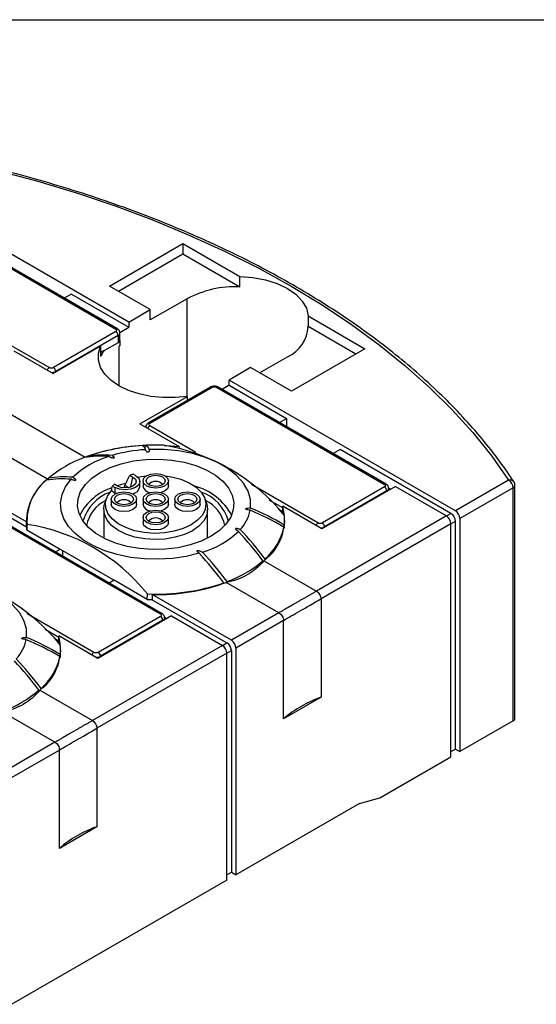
# Model space of a CAD drawing. Header units: millimetres. Extents: x 13 to 546, y 13 to 419.
# Tile 17 of 23: x 187 to 228, y 341 to 419. Entities that reach past the tile are written whole.
import ezdxf

# ---------------------------------------------------------------- set-up
doc = ezdxf.new("R2010")
doc.units = ezdxf.units.MM
doc.header["$LTSCALE"] = 2
doc.linetypes.add('SLD-Solid', pattern=[0])
doc.layers.add('TEXT', color=140, linetype='SLD-Solid', lineweight=25)

msp = doc.modelspace()

# ---------------------------------------------------------------- linework, layer by layer
for p, q in [((195.439, 395.263), (177.585, 405.571)), ((181.156, 402.366), (194.414, 394.712)), ((194.539, 394.725), (181.281, 402.379)), ((193.919, 398.1), (199.717, 401.448)), ((199.717, 401.448), (204.197, 398.862)), ((199.717, 401.448), (199.717, 400.631)), ((194.626, 397.692), (199.717, 400.631)), ((199.717, 400.631), (204.197, 398.045)), ((204.197, 398.045), (204.197, 398.862)), ((190.914, 397.468), (190.351, 397.143)), ((190.914, 397.468), (195.439, 394.855)), ((197.136, 396.243), (193.919, 398.1)), ((200.035, 397.1), (197.136, 395.427)), ((200.035, 389.4), (200.035, 397.1)), ((195.439, 395.263), (197.136, 396.243)), ((197.136, 395.427), (197.136, 396.243)), ((195.439, 395.263), (195.439, 394.855)), ((209.592, 395.747), (214.072, 393.161)), ((209.592, 395.747), (209.592, 394.931)), ((189.146, 391.671), (183.897, 394.701)), ((194.414, 394.508), (189.5, 391.671)), ((194.732, 394.447), (195.439, 394.855)), ((194.737, 393.835), (194.737, 394.406)), ((209.592, 394.931), (213.364, 392.753)), ((194.591, 394.202), (189.676, 391.365)), ((194.591, 393.631), (193.475, 392.986)), ((194.591, 394.202), (194.591, 393.631)), ((194.732, 393.803), (194.732, 393.385)), ((186.379, 392.983), (189.464, 391.202)), ((193.212, 393.365), (189.464, 391.202)), ((193.212, 393.365), (193.212, 392.549)), ((193.475, 392.986), (193.212, 392.835)), ((194.732, 393.385), (194.661, 393.345)), ((194.661, 393.345), (194.661, 390.243)), ((214.072, 393.161), (208.273, 389.814)), ((205.763, 391.263), (207.955, 392.528)), ((189.676, 391.324), (189.676, 391.365)), ((205.056, 391.671), (203.359, 390.692)), ((208.273, 389.814), (205.056, 391.671)), ((221.213, 380.384), (203.359, 390.692)), ((203.359, 390.283), (203.359, 390.692)), ((201.89, 390.132), (196.976, 387.295)), ((197.101, 387.283), (202.015, 390.12)), ((202.369, 390.12), (215.627, 382.466)), ((215.752, 382.479), (202.494, 390.132)), ((203.359, 390.283), (202.796, 389.958)), ((203.359, 390.283), (207.884, 387.671)), ((196.323, 387.242), (200.071, 389.406)), ((200.071, 389.082), (200.071, 389.406)), ((184.89, 388.699), (191.988, 384.602)), ((207.321, 387.346), (207.884, 387.671)), ((207.884, 387.671), (207.884, 387.021)), ((189.018, 382.887), (181.92, 386.984)), ((196.323, 387.242), (199.409, 385.461)), ((200.718, 384.991), (197.101, 387.079)), ((187.364, 379.515), (176.079, 386.03)), ((187.364, 379.107), (176.079, 385.622)), ((196.767, 385.147), (196.778, 385.123)), ((199.409, 385.461), (199.409, 385.371)), ((212.127, 385.222), (211.564, 384.896)), ((220.86, 380.18), (212.127, 385.222)), ((195.535, 383.181), (195.77, 383.045)), ((195.61, 382.264), (195.77, 383.045)), ((195.97, 383.16), (195.789, 383.265)), ((196.306, 382.283), (196.306, 382.691)), ((196.561, 382.746), (196.561, 382.338)), ((198.561, 382.338), (198.561, 382.746)), ((225.413, 382.809), (221.213, 380.384)), ((194.064, 381.975), (194.343, 381.813)), ((194.163, 382.326), (194.343, 382.222)), ((194.543, 382.337), (194.308, 382.472)), ((194.343, 382.222), (194.343, 381.813)), ((194.903, 382.212), (195.117, 382.273)), ((195.117, 382.191), (195.117, 382.387)), ((195.418, 382.213), (195.117, 382.387)), ((198.268, 381.93), (198.004, 381.821)), ((210.359, 379.425), (205.11, 382.455)), ((216.476, 382.303), (210.677, 378.956)), ((215.627, 382.262), (210.713, 379.425)), ((215.804, 381.956), (210.89, 379.119)), ((215.804, 381.915), (215.804, 381.956)), ((215.943, 382.202), (216.122, 382.099)), ((215.95, 382), (215.95, 382.16)), ((216.476, 382.303), (220.506, 379.976)), ((225.767, 382.197), (221.567, 379.772)), ((225.767, 363.824), (225.767, 382.197)), ((225.913, 364.029), (225.913, 382.401)), ((193.666, 381.329), (193.535, 380.935)), ((194.061, 381.303), (194.061, 380.895)), ((194.448, 381.76), (194.343, 381.813)), ((196.061, 380.895), (196.061, 381.303)), ((196.561, 381.303), (196.561, 380.895)), ((198.561, 380.895), (198.561, 381.303)), ((199.061, 381.303), (199.061, 380.895)), ((201.061, 380.895), (201.061, 381.303)), ((201.586, 380.935), (201.455, 381.329)), ((207.592, 380.615), (206.52, 381.233)), ((193.461, 380.487), (193.461, 378.229)), ((198.268, 380.487), (198.004, 380.377)), ((201.661, 378.229), (201.661, 380.487)), ((207.226, 380.54), (207.592, 380.329)), ((207.592, 380.329), (207.592, 380.737)), ((210.677, 378.956), (207.592, 380.737)), ((184.691, 379.915), (197.95, 372.261)), ((198.075, 372.274), (184.816, 379.927)), ((187.39, 379.71), (187.364, 379.417)), ((187.39, 379.727), (187.386, 379.298)), ((196.561, 379.86), (196.561, 379.452)), ((198.561, 379.452), (198.561, 379.86)), ((207.661, 380.084), (207.592, 380.329)), ((207.735, 379.298), (207.731, 379.727)), ((220.506, 379.976), (210.253, 374.057)), ((220.506, 379.976), (220.86, 380.18)), ((220.86, 379.364), (221.213, 379.568)), ((221.213, 361.604), (221.213, 379.568)), ((221.567, 379.772), (221.567, 361.4)), ((187.364, 379.107), (187.364, 379.515)), ((187.386, 379.298), (187.407, 378.878)), ((187.407, 378.878), (187.411, 379.311)), ((187.407, 378.878), (190.03, 377.364)), ((203.914, 378.884), (203.969, 378.824)), ((220.86, 379.364), (210.607, 373.445)), ((210.89, 379.078), (210.89, 379.119)), ((220.86, 360.992), (220.86, 379.364)), ((189.644, 377.141), (190.03, 377.364)), ((190.03, 377.364), (194.273, 374.914)), ((190.207, 377.262), (190.207, 376.816)), ((206.104, 376.453), (210.253, 374.057)), ((194.273, 374.914), (193.886, 374.691)), ((196.895, 373.4), (194.273, 374.914)), ((207.283, 372.343), (203.134, 374.738)), ((196.895, 373.4), (196.904, 373.831)), ((196.895, 373.4), (197.292, 373.39)), ((197.292, 373.784), (197.292, 373.376)), ((203.536, 370.179), (197.292, 373.784)), ((197.292, 373.376), (203.182, 369.975)), ((210.607, 373.445), (210.607, 365.688)), ((192.682, 369.22), (187.433, 372.25)), ((198.798, 372.098), (193, 368.751)), ((197.95, 372.057), (193.035, 369.22)), ((198.265, 371.997), (198.444, 371.894)), ((198.273, 371.795), (198.273, 371.955)), ((198.798, 372.098), (202.829, 369.771)), ((207.283, 372.343), (203.536, 370.179)), ((189.914, 370.409), (188.843, 371.028)), ((198.126, 371.751), (193.212, 368.914)), ((198.126, 371.71), (198.126, 371.751)), ((207.637, 371.73), (203.889, 369.567)), ((207.637, 363.973), (207.637, 371.73)), ((189.548, 370.335), (189.914, 370.124)), ((189.914, 370.124), (189.914, 370.532)), ((193, 368.751), (189.914, 370.532)), ((189.983, 369.879), (189.914, 370.124)), ((190.058, 369.093), (190.053, 369.522)), ((202.829, 369.771), (192.575, 363.852)), ((202.829, 369.771), (203.182, 369.975)), ((203.889, 369.567), (203.889, 351.685)), ((203.182, 369.159), (192.929, 363.24)), ((193.212, 368.873), (193.212, 368.914)), ((203.182, 369.159), (203.536, 369.363)), ((203.182, 351.277), (203.182, 369.159)), ((203.536, 369.363), (203.536, 351.889)), ((188.426, 366.248), (192.575, 363.852)), ((210.607, 365.688), (207.637, 363.973)), ((189.606, 362.138), (185.456, 364.533)), ((225.767, 363.824), (221.567, 361.4)), ((192.929, 363.24), (192.929, 355.483)), ((189.606, 362.138), (185.858, 359.974)), ((189.959, 361.525), (186.212, 359.362)), ((189.959, 353.768), (189.959, 361.525)), ((215.238, 357.746), (220.86, 360.992)), ((220.86, 361.4), (221.213, 361.604)), ((221.213, 361.604), (221.567, 361.4)), ((213.655, 357.322), (203.889, 351.685)), ((213.655, 357.322), (215.238, 357.746)), ((192.929, 355.483), (189.959, 353.768)), ((203.182, 351.685), (203.536, 351.889)), ((203.536, 351.889), (203.889, 351.685)), ((203.182, 351.277), (186.212, 341.48))]:
    msp.add_line(p, q)
at = {"flags": 128}
for points in [[(181.785, 407.995), (185.053, 407.224), (188.256, 406.366), (191.385, 405.422), (194.435, 404.395), (197.398, 403.287), (200.268, 402.1), (203.039, 400.836), (205.705, 399.5), (208.259, 398.092), (210.697, 396.618), (213.012, 395.079), (215.201, 393.479), (217.257, 391.822), (219.177, 390.112), (220.956, 388.351), (222.591, 386.545), (224.078, 384.696), (225.413, 382.809)], [(204.197, 398.862), (205.236, 398.783), (206.231, 398.595), (207.148, 398.303), (207.955, 397.917), (208.623, 397.451), (209.13, 396.922), (209.456, 396.347), (209.592, 395.747)], [(200.071, 389.406), (199.11, 389.308), (198.134, 389.308), (197.172, 389.406), (196.255, 389.599), (195.409, 389.88), (194.661, 390.243), (194.034, 390.674), (193.546, 391.162), (193.212, 391.692), (193.043, 392.247), (193.043, 392.811), (193.212, 393.365)], [(205.05, 380.604), (205.038, 381.275), (204.847, 381.937), (204.481, 382.574), (203.949, 383.17), (203.264, 383.713), (202.442, 384.187), (201.502, 384.583), (200.469, 384.89), (199.365, 385.101), (198.218, 385.212), (197.056, 385.219)], [(198.237, 385.545), (198.449, 385.536), (199.409, 385.461)], [(201.927, 378.374), (201.149, 377.994), (200.273, 377.692), (199.323, 377.478), (198.324, 377.358), (197.305, 377.333), (196.293, 377.406), (195.316, 377.574), (194.4, 377.833), (193.57, 378.175), (192.849, 378.591), (192.256, 379.07), (191.808, 379.599), (191.517, 380.163), (191.391, 380.748), (191.433, 381.336), (191.642, 381.912), (192.013, 382.461), (192.535, 382.966), (193.194, 383.416), (193.972, 383.796), (194.849, 384.097), (195.799, 384.311), (196.797, 384.432), (197.816, 384.457), (198.828, 384.384), (199.805, 384.216), (200.721, 383.957), (201.551, 383.615), (202.273, 383.199), (202.865, 382.72), (203.313, 382.191), (203.604, 381.626), (203.73, 381.042), (203.688, 380.454), (203.479, 379.878), (203.108, 379.329), (202.586, 378.823), (201.927, 378.374)], [(200.988, 377.039), (199.964, 376.79), (198.888, 376.63), (197.783, 376.563), (196.673, 376.592), (195.582, 376.715), (194.534, 376.929), (193.553, 377.231), (192.66, 377.612), (191.874, 378.066), (191.213, 378.582), (190.691, 379.148), (190.32, 379.753), (190.107, 380.382), (190.057, 381.023), (190.172, 381.661), (190.449, 382.283), (190.882, 382.873)], [(198.282, 383.146), (198.817, 383.067), (199.551, 382.875), (200.203, 382.602), (200.746, 382.259), (201.157, 381.86), (201.421, 381.42), (201.525, 380.959), (201.466, 380.496), (201.246, 380.049), (200.874, 379.636), (200.365, 379.276), (199.741, 378.982), (199.027, 378.768), (198.252, 378.64), (197.449, 378.606), (196.651, 378.666), (195.89, 378.818), (195.198, 379.056), (194.603, 379.37), (194.13, 379.746), (193.799, 380.17), (193.623, 380.623), (193.609, 381.088), (193.758, 381.545), (194.064, 381.975), (194.064, 381.975)], [(195.97, 383.16), (196.219, 382.945), (196.306, 382.691), (196.219, 382.437), (195.97, 382.222), (195.597, 382.078), (195.156, 382.027), (194.716, 382.078), (194.343, 382.222)], [(195.77, 383.045), (195.958, 382.883), (196.024, 382.691), (195.958, 382.499), (195.77, 382.337), (195.489, 382.228), (195.156, 382.19), (194.824, 382.228), (194.543, 382.337)], [(196.142, 383.033), (196.435, 383.09), (196.839, 383.146)], [(198.268, 382.338), (197.943, 382.213), (197.561, 382.169), (197.178, 382.213), (196.853, 382.338), (196.637, 382.525), (196.561, 382.746), (196.637, 382.967), (196.853, 383.155), (197.178, 383.28), (197.561, 383.324), (197.943, 383.28), (198.268, 383.155), (198.484, 382.967), (198.561, 382.746), (198.484, 382.525), (198.268, 382.338)], [(198.096, 382.437), (197.851, 382.342), (197.561, 382.309), (197.271, 382.342), (197.025, 382.437), (196.861, 382.579), (196.803, 382.746), (196.861, 382.914), (197.025, 383.056), (197.271, 383.15), (197.561, 383.184), (197.851, 383.15), (198.096, 383.056), (198.261, 382.914), (198.318, 382.746), (198.261, 382.579), (198.096, 382.437)], [(195.131, 382.517), (194.864, 382.446), (194.529, 382.344)], [(198.561, 382.338), (198.484, 382.117), (198.268, 381.93)], [(195.768, 380.895), (195.443, 380.77), (195.061, 380.726), (194.678, 380.77), (194.353, 380.895), (194.137, 381.082), (194.061, 381.303), (194.137, 381.524), (194.353, 381.711), (194.678, 381.836), (195.061, 381.88), (195.443, 381.836), (195.768, 381.711), (195.984, 381.524), (196.061, 381.303), (195.984, 381.082), (195.768, 380.895)], [(195.596, 380.994), (195.351, 380.899), (195.061, 380.866), (194.771, 380.899), (194.525, 380.994), (194.361, 381.136), (194.303, 381.303), (194.361, 381.471), (194.525, 381.612), (194.771, 381.707), (195.061, 381.741), (195.351, 381.707), (195.596, 381.612), (195.761, 381.471), (195.818, 381.303), (195.761, 381.136), (195.596, 380.994)], [(198.268, 380.895), (197.943, 380.77), (197.561, 380.726), (197.178, 380.77), (196.853, 380.895), (196.637, 381.082), (196.561, 381.303), (196.637, 381.524), (196.853, 381.711), (197.178, 381.836), (197.561, 381.88), (197.943, 381.836), (198.268, 381.711), (198.484, 381.524), (198.561, 381.303), (198.484, 381.082), (198.268, 380.895)], [(198.096, 380.994), (197.851, 380.899), (197.561, 380.866), (197.271, 380.899), (197.025, 380.994), (196.861, 381.136), (196.803, 381.303), (196.861, 381.471), (197.025, 381.612), (197.271, 381.707), (197.561, 381.741), (197.851, 381.707), (198.096, 381.612), (198.261, 381.471), (198.318, 381.303), (198.261, 381.136), (198.096, 380.994)], [(200.768, 380.895), (200.443, 380.77), (200.061, 380.726), (199.678, 380.77), (199.353, 380.895), (199.137, 381.082), (199.061, 381.303), (199.137, 381.524), (199.353, 381.711), (199.678, 381.836), (200.061, 381.88), (200.443, 381.836), (200.768, 381.711), (200.984, 381.524), (201.061, 381.303), (200.984, 381.082), (200.768, 380.895)], [(200.596, 380.994), (200.351, 380.899), (200.061, 380.866), (199.771, 380.899), (199.525, 380.994), (199.361, 381.136), (199.303, 381.303), (199.361, 381.471), (199.525, 381.612), (199.771, 381.707), (200.061, 381.741), (200.351, 381.707), (200.596, 381.612), (200.761, 381.471), (200.818, 381.303), (200.761, 381.136), (200.596, 380.994)], [(201.586, 380.935), (201.66, 380.518), (201.59, 380.048), (201.359, 379.595), (200.977, 379.178), (200.46, 378.813), (199.827, 378.514), (199.105, 378.294), (198.321, 378.161), (197.507, 378.12), (196.695, 378.173), (195.917, 378.318), (195.205, 378.55), (194.586, 378.858), (194.085, 379.231), (193.723, 379.653), (193.513, 380.109), (193.464, 380.58), (193.535, 380.935)], [(195.768, 380.487), (195.443, 380.362), (195.061, 380.318), (194.678, 380.362), (194.353, 380.487), (194.137, 380.674), (194.061, 380.895)], [(196.061, 380.895), (195.984, 380.674), (195.768, 380.487)], [(198.268, 379.452), (197.943, 379.327), (197.561, 379.283), (197.178, 379.327), (196.853, 379.452), (196.637, 379.639), (196.561, 379.86), (196.637, 380.081), (196.853, 380.268), (197.178, 380.393), (197.561, 380.437), (197.943, 380.393), (198.268, 380.268), (198.484, 380.081), (198.561, 379.86), (198.484, 379.639), (198.268, 379.452)], [(198.561, 380.895), (198.484, 380.674), (198.268, 380.487)], [(200.768, 380.487), (200.443, 380.362), (200.061, 380.318), (199.678, 380.362), (199.353, 380.487), (199.137, 380.674), (199.061, 380.895)], [(201.061, 380.895), (200.984, 380.674), (200.768, 380.487)], [(198.096, 379.551), (197.851, 379.456), (197.561, 379.423), (197.271, 379.456), (197.025, 379.551), (196.861, 379.693), (196.803, 379.86), (196.861, 380.027), (197.025, 380.169), (197.271, 380.264), (197.561, 380.297), (197.851, 380.264), (198.096, 380.169), (198.261, 380.027), (198.318, 379.86), (198.261, 379.693), (198.096, 379.551)], [(207.754, 379.466), (207.745, 379.586), (207.731, 379.71)], [(198.268, 379.043), (197.943, 378.918), (197.561, 378.874), (197.178, 378.918), (196.853, 379.043), (196.637, 379.231), (196.561, 379.452)], [(198.561, 379.452), (198.484, 379.231), (198.268, 379.043)], [(187.372, 370.398), (187.361, 371.07), (187.169, 371.732), (186.803, 372.369), (186.271, 372.965), (185.586, 373.507), (184.764, 373.982), (183.825, 374.378), (182.791, 374.685), (181.688, 374.896), (180.541, 375.007), (179.378, 375.013)], [(190.077, 369.261), (190.067, 369.381), (190.053, 369.505)]]:
    msp.add_lwpolyline(points, dxfattribs=at)
for centre, radius, start, end in [((203.862, 389.883), 8.169, 87.64909, 117.93121), ((194.487, 394.61), 0.126, 65.78212, 125.6098), ((194.207, 394.185), 0.384, 2.60548, 57.39452), ((194.492, 394.427), 0.246, 293.6577, 355.41), ((206.842, 395.045), 2.752, 293.85292, 357.62258), ((194.487, 393.86), 0.252, 294.43436, 354.2455), ((195.476, 391.487), 2.501, 143.1781, 154.88139), ((189.354, 391.347), 0.385, 122.68098, 160.58929), ((189.338, 392), 0.72, 269.21486, 298.05336), ((189.293, 391.348), 0.384, 2.60548, 57.39452), ((201.942, 390.018), 0.126, 54.38242, 114.30712), ((202.442, 390.018), 0.126, 65.69288, 125.61758), ((197.309, 386.755), 0.385, 122.68098, 160.58929), ((197.028, 387.181), 0.126, 54.3903, 114.21674), ((197.383, 369.772), 15.781, 92.03423, 109.99417), ((197.355, 369.904), 15.649, 93.04102, 109.3081), ((197.453, 373.351), 11.873, 93.3608, 106.23683), ((196.2, 385.055), 0.577, 14.94286, 55.68241), ((197.561, 367.96), 17.602, 88.10774, 92.39944), ((196.498, 385.07), 0.577, 14.94286, 55.68241), ((195.684, 370.24), 15.508, 39.12577, 80.8796), ((195.21, 375.619), 9.542, 110.13933, 129.85529), ((195.855, 377.941), 7.014, 106.52845, 133.46617), ((193.234, 377.048), 7.642, 85.30089, 99.86289), ((193.457, 377.112), 7.668, 84.94397, 99.58462), ((191.672, 379.494), 4.308, 128.03375, 179.72657), ((191.557, 379.579), 4.154, 129.23023, 183.68748), ((190.206, 375.235), 7.668, 84.94397, 99.58462), ((190.404, 375.415), 7.642, 85.30089, 99.86289), ((197.25, 378.406), 5.074, 106.73155, 109.75108), ((197.561, 381.942), 0.763, 42.21312, 137.78688), ((225.526, 382.441), 0.384, 37.66923, 107.06281), ((224.999, 382.162), 0.768, 2.60548, 57.39452), ((225.413, 382.401), 0.5, 0, 33.45957), ((195.419, 378.076), 4.32, 107.7302, 153.04631), ((195.888, 380.764), 2.327, 132.77915, 137.8568), ((195.597, 382.421), 0.722, 282.83464, 348.94531), ((197.205, 382.473), 0.659, 191.85699, 262.32897), ((199.452, 377.82), 4.66, 28.3683, 74.92412), ((215.7, 382.364), 0.126, 65.78212, 125.6098), ((215.42, 381.939), 0.384, 2.60548, 57.39452), ((215.705, 382.181), 0.246, 293.6577, 355.41), ((225.665, 382.424), 0.249, 294.03301, 354.64685), ((195.162, 378.595), 3.477, 110.17645, 163.66936), ((194.788, 378.745), 2.718, 115.3701, 169.98273), ((195.061, 380.499), 0.763, 42.21312, 137.78688), ((197.561, 380.499), 0.763, 42.21312, 137.78688), ((200.061, 380.499), 0.763, 42.21312, 137.78688), ((200.071, 378.7), 3.34, 15.14277, 71.01142), ((200.266, 378.694), 2.793, 10.80954, 63.83763), ((197.205, 381.03), 0.659, 191.85699, 262.32897), ((201.916, 381.081), 3.175, 317.02297, 348.18717), ((196.955, 361.129), 20.92, 59.16483, 67.31274), ((196.981, 361.302), 20.92, 59.16483, 67.31274), ((203.696, 379.69), 4.034, 306.64145, 15.04613), ((220.799, 379.737), 0.768, 2.60548, 57.39452), ((197.561, 379.056), 0.763, 42.21312, 137.78688), ((204.333, 379.69), 3.398, 352.81018, 5.66804), ((220.092, 379.329), 0.768, 2.60548, 57.39452), ((220.446, 379.533), 0.768, 2.60548, 57.39452), ((185.172, 364.47), 15.009, 38.58667, 81.41871), ((183.166, 359.285), 28.8, 36.91763, 42.97067), ((203.21, 380.047), 4.569, 310.73675, 347.94768), ((210.567, 379.101), 0.385, 122.68098, 160.58929), ((210.551, 379.754), 0.72, 269.21486, 298.05336), ((210.506, 379.101), 0.384, 2.60548, 57.39452), ((199.266, 383.849), 7.014, 286.52845, 313.46617), ((182.875, 359.106), 28.92, 36.81811, 42.8086), ((179.915, 357.409), 28.8, 36.91763, 42.97067), ((180.045, 357.472), 28.92, 36.81811, 42.8086), ((199.911, 383.762), 9.542, 290.13933, 309.85529), ((178.006, 360.035), 15.508, 39.12577, 80.8796), ((197.625, 390.091), 16.275, 267.46039, 289.06178), ((197.662, 389.871), 16.091, 268.68194, 289.87897), ((198.023, 372.159), 0.126, 65.78212, 125.6098), ((197.742, 371.733), 0.384, 2.60548, 57.39452), ((198.028, 371.976), 0.246, 293.6577, 355.41), ((179.304, 351.097), 20.92, 59.16483, 67.31274), ((186.018, 369.485), 4.034, 306.64145, 15.04613), ((184.238, 370.876), 3.175, 317.02297, 348.18717), ((179.277, 350.924), 20.92, 59.16483, 67.31274), ((186.655, 369.485), 3.398, 352.81018, 5.66804), ((202.414, 369.124), 0.768, 2.60548, 57.39452), ((202.768, 369.328), 0.768, 2.60548, 57.39452), ((203.122, 369.532), 0.768, 2.60548, 57.39452), ((165.488, 349.08), 28.8, 36.91763, 42.97067), ((185.532, 369.841), 4.569, 310.73675, 347.94768), ((192.889, 368.896), 0.385, 122.68098, 160.58929), ((192.873, 369.549), 0.72, 269.21486, 298.05336), ((192.828, 368.896), 0.384, 2.60548, 57.39452), ((165.197, 348.901), 28.92, 36.81811, 42.8086), ((182.234, 373.557), 9.542, 290.13933, 309.85529), ((213.73, 356.847), 9.376, 109.46053, 130.53409), ((225.665, 364.052), 0.249, 294.03301, 354.64685), ((196.053, 346.642), 9.376, 109.46053, 130.53409)]:
    msp.add_arc(centre, radius, start, end)
for points, knots in [([(225.83, 382.676), (225.616, 382.994), (224.997, 383.912), (223.868, 385.406), (222.403, 387.144), (220.807, 388.843), (219.083, 390.499), (217.237, 392.109), (215.27, 393.67), (213.187, 395.18), (210.993, 396.635), (208.69, 398.032), (206.285, 399.369), (203.781, 400.644), (201.183, 401.853), (198.497, 402.995), (195.727, 404.067), (192.879, 405.068), (189.958, 405.996), (186.97, 406.847), (184.277, 407.538), (182.566, 407.921), (181.89, 408.072)], [0, 0, 0, 0, 0.027498, 0.079551, 0.131625, 0.183726, 0.235847, 0.287985, 0.340134, 0.39229, 0.444451, 0.496614, 0.548777, 0.600939, 0.653097, 0.705253, 0.757405, 0.809554, 0.861698, 0.913839, 0.965977, 1, 1, 1, 1]), ([(194.414, 394.508), (194.425, 394.515), (194.447, 394.529), (194.47, 394.554), (194.484, 394.582), (194.489, 394.61), (194.484, 394.64), (194.469, 394.667), (194.446, 394.692), (194.425, 394.706), (194.414, 394.712)], [0, 0, 0, 0, 0.127004, 0.249361, 0.372124, 0.500301, 0.628715, 0.760123, 0.879338, 1, 1, 1, 1]), ([(194.731, 394.408), (194.732, 394.432), (194.734, 394.506), (194.671, 394.619), (194.596, 394.696), (194.544, 394.721), (194.538, 394.723)], [0, 0, 0, 0, 0.1872595, 0.562156, 0.9506041, 1, 1, 1, 1]), ([(189.5, 391.671), (189.453, 391.644), (189.389, 391.629), (189.257, 391.629), (189.193, 391.644), (189.146, 391.671)], [0, 0, 0, 0, 0.5, 0.5, 1, 1, 1, 1]), ([(202.192, 390.208), (202.125, 390.202), (202.031, 390.193), (201.933, 390.158), (201.903, 390.137), (201.893, 390.13)], [0, 0, 0, 0, 0.633912, 0.877389, 1, 1, 1, 1]), ([(202.015, 390.12), (202.062, 390.147), (202.126, 390.162), (202.258, 390.162), (202.322, 390.147), (202.369, 390.12)], [0, 0, 0, 0, 0.5, 0.5, 1, 1, 1, 1]), ([(202.493, 390.131), (202.467, 390.145), (202.404, 390.179), (202.299, 390.204), (202.224, 390.207), (202.192, 390.208)], [0, 0, 0, 0, 0.293974, 0.702573, 1, 1, 1, 1]), ([(196.978, 387.293), (196.953, 387.278), (196.892, 387.243), (196.822, 387.154), (196.777, 387.056), (196.783, 386.994), (196.784, 386.975)], [0, 0, 0, 0, 0.216101, 0.532905, 0.854823, 1, 1, 1, 1]), ([(197.101, 387.079), (197.054, 387.106), (197.028, 387.143), (197.028, 387.219), (197.054, 387.256), (197.101, 387.283)], [0, 0, 0, 0, 0.5, 0.5, 1, 1, 1, 1]), ([(196.63, 385.398), (196.64, 385.395), (196.664, 385.389), (196.705, 385.395), (196.745, 385.411), (196.78, 385.437), (196.808, 385.475), (196.822, 385.513), (196.823, 385.538), (196.824, 385.546)], [0, 0, 0, 0, 0.110557, 0.25203, 0.387204, 0.533083, 0.702004, 0.901824, 1, 1, 1, 1]), ([(197.056, 385.219), (197.062, 385.177), (197.061, 385.137), (197.041, 385.076), (197.031, 385.056), (197.008, 385.028), (196.998, 385.019), (196.974, 385.004), (196.957, 384.998), (196.921, 384.996), (196.903, 385), (196.874, 385.012), (196.862, 385.02), (196.831, 385.045), (196.815, 385.064), (196.777, 385.122), (196.763, 385.162), (196.757, 385.203)], [0, 0, 0, 0, 0.25, 0.25, 0.375, 0.375, 0.4375, 0.4375, 0.5, 0.5, 0.5625, 0.5625, 0.625, 0.625, 0.75, 0.75, 1, 1, 1, 1]), ([(194.133, 384.75), (194.183, 384.719), (194.227, 384.685), (194.274, 384.627), (194.287, 384.607), (194.29, 384.575), (194.287, 384.564), (194.266, 384.546), (194.248, 384.541), (194.193, 384.536), (194.156, 384.543), (194.088, 384.56), (194.056, 384.57), (193.965, 384.605), (193.909, 384.634), (193.86, 384.665)], [0, 0, 0, 0, 0.25, 0.25, 0.375, 0.375, 0.4375, 0.4375, 0.5, 0.5, 0.625, 0.625, 0.75, 0.75, 1, 1, 1, 1]), ([(189.066, 382.802), (189.069, 382.808), (189.079, 382.829), (189.089, 382.868), (189.096, 382.91), (189.095, 382.934), (189.095, 382.944)], [0, 0, 0, 0, 0.137588, 0.422566, 0.757492, 1, 1, 1, 1]), ([(191.03, 383.031), (191.084, 383.003), (191.132, 382.971), (191.193, 382.919), (191.211, 382.9), (191.24, 382.861), (191.252, 382.84), (191.245, 382.808), (191.237, 382.797), (191.207, 382.785), (191.187, 382.783), (191.132, 382.784), (191.096, 382.792), (190.996, 382.819), (190.937, 382.845), (190.882, 382.873)], [0, 0, 0, 0, 0.25, 0.25, 0.375, 0.375, 0.5, 0.5, 0.5625, 0.5625, 0.625, 0.625, 0.75, 0.75, 1, 1, 1, 1]), ([(215.944, 382.162), (215.945, 382.186), (215.947, 382.26), (215.884, 382.373), (215.809, 382.45), (215.757, 382.474), (215.751, 382.477)], [0, 0, 0, 0, 0.1872595, 0.562156, 0.9506041, 1, 1, 1, 1]), ([(205.024, 380.431), (204.953, 380.435), (204.883, 380.443), (204.783, 380.464), (204.751, 380.473), (204.707, 380.491), (204.694, 380.498), (204.672, 380.515), (204.665, 380.525), (204.668, 380.546), (204.678, 380.556), (204.704, 380.57), (204.719, 380.576), (204.767, 380.589), (204.802, 380.595), (204.907, 380.606), (204.979, 380.607), (205.05, 380.604)], [0, 0, 0, 0, 0.25, 0.25, 0.375, 0.375, 0.4375, 0.4375, 0.5, 0.5, 0.5625, 0.5625, 0.625, 0.625, 0.75, 0.75, 1, 1, 1, 1]), ([(204.091, 378.758), (204.037, 378.787), (203.989, 378.819), (203.928, 378.871), (203.91, 378.889), (203.881, 378.929), (203.869, 378.95), (203.876, 378.982), (203.884, 378.992), (203.914, 379.005), (203.934, 379.007), (203.989, 379.006), (204.025, 378.998), (204.125, 378.97), (204.184, 378.945), (204.239, 378.916)], [0, 0, 0, 0, 0.25, 0.25, 0.375, 0.375, 0.5, 0.5, 0.5625, 0.5625, 0.625, 0.625, 0.75, 0.75, 1, 1, 1, 1]), ([(207.704, 379.265), (207.705, 379.229), (207.704, 379.187), (207.701, 379.1), (207.698, 379.056), (207.69, 379.005), (207.686, 379.002), (207.68, 379.029), (207.679, 379.057), (207.678, 379.093)], [0, 0, 0, 0, 0.25, 0.25, 0.5, 0.5, 0.75, 0.75, 1, 1, 1, 1]), ([(210.713, 379.425), (210.666, 379.398), (210.602, 379.383), (210.47, 379.383), (210.406, 379.398), (210.359, 379.425)], [0, 0, 0, 0, 0.5, 0.5, 1, 1, 1, 1]), ([(200.988, 377.039), (200.938, 377.071), (200.894, 377.105), (200.847, 377.163), (200.834, 377.183), (200.831, 377.215), (200.834, 377.226), (200.855, 377.244), (200.873, 377.249), (200.928, 377.253), (200.965, 377.246), (201.033, 377.23), (201.065, 377.219), (201.156, 377.184), (201.212, 377.156), (201.262, 377.125)], [0, 0, 0, 0, 0.25, 0.25, 0.375, 0.375, 0.4375, 0.4375, 0.5, 0.5, 0.625, 0.625, 0.75, 0.75, 1, 1, 1, 1]), ([(206.104, 376.453), (205.721, 375.994), (205.28, 375.618), (204.526, 375.182), (204.26, 375.058), (203.711, 374.863), (203.427, 374.789), (203.134, 374.738)], [0, 0, 0, 0, 0.5, 0.5, 0.75, 0.75, 1, 1, 1, 1]), ([(210.261, 374.052), (210.186, 374.01), (210.038, 373.926), (209.821, 373.802), (209.607, 373.681), (209.399, 373.561), (209.194, 373.444), (208.995, 373.33), (208.801, 373.218), (208.594, 373.098), (208.286, 372.92), (207.959, 372.73), (207.655, 372.553), (207.452, 372.434), (207.34, 372.367), (207.292, 372.338)], [0, 0, 0, 0, 0.06333, 0.126332, 0.189053, 0.251539, 0.313835, 0.375987, 0.438043, 0.500049, 0.579882, 0.749427, 0.851683, 0.93529, 1, 1, 1, 1]), ([(210.261, 374.052), (210.301, 374.022), (210.343, 373.985), (210.421, 373.893), (210.457, 373.84), (210.52, 373.73), (210.548, 373.672), (210.588, 373.56), (210.601, 373.504), (210.606, 373.454)], [0, 0, 0, 0, 0.25, 0.25, 0.5, 0.5, 0.75, 0.75, 1, 1, 1, 1]), ([(198.266, 371.957), (198.267, 371.981), (198.269, 372.055), (198.206, 372.168), (198.132, 372.245), (198.079, 372.269), (198.073, 372.272)], [0, 0, 0, 0, 0.187259, 0.562156, 0.950604, 1, 1, 1, 1]), ([(207.292, 372.338), (207.341, 372.314), (207.388, 372.279), (207.476, 372.193), (207.516, 372.143), (207.58, 372.033), (207.603, 371.972), (207.633, 371.854), (207.641, 371.795), (207.637, 371.74)], [0, 0, 0, 0, 0.25, 0.25, 0.5, 0.5, 0.75, 0.75, 1, 1, 1, 1]), ([(187.346, 370.226), (187.275, 370.23), (187.206, 370.238), (187.105, 370.259), (187.073, 370.268), (187.03, 370.286), (187.016, 370.293), (186.995, 370.31), (186.987, 370.32), (186.99, 370.341), (187, 370.351), (187.026, 370.365), (187.042, 370.37), (187.09, 370.384), (187.125, 370.39), (187.23, 370.401), (187.301, 370.402), (187.372, 370.398)], [0, 0, 0, 0, 0.25, 0.25, 0.375, 0.375, 0.4375, 0.4375, 0.5, 0.5, 0.5625, 0.5625, 0.625, 0.625, 0.75, 0.75, 1, 1, 1, 1]), ([(190.027, 369.06), (190.027, 369.024), (190.026, 368.981), (190.023, 368.895), (190.02, 368.851), (190.013, 368.8), (190.008, 368.797), (190.003, 368.824), (190.001, 368.852), (190, 368.887)], [0, 0, 0, 0, 0.25, 0.25, 0.5, 0.5, 0.75, 0.75, 1, 1, 1, 1]), ([(193.035, 369.22), (192.988, 369.193), (192.925, 369.178), (192.792, 369.178), (192.728, 369.193), (192.682, 369.22)], [0, 0, 0, 0, 0.5, 0.5, 1, 1, 1, 1]), ([(188.426, 366.248), (188.043, 365.789), (187.602, 365.412), (186.849, 364.976), (186.582, 364.853), (186.033, 364.657), (185.749, 364.584), (185.456, 364.533)], [0, 0, 0, 0, 0.5, 0.5, 0.75, 0.75, 1, 1, 1, 1]), ([(192.583, 363.847), (192.509, 363.805), (192.361, 363.721), (192.143, 363.597), (191.93, 363.476), (191.721, 363.356), (191.517, 363.239), (191.318, 363.125), (191.123, 363.013), (190.916, 362.893), (190.608, 362.715), (190.281, 362.525), (189.977, 362.347), (189.775, 362.229), (189.663, 362.162), (189.614, 362.133)], [0, 0, 0, 0, 0.06333, 0.126332, 0.189053, 0.251539, 0.313835, 0.375987, 0.438043, 0.500049, 0.579882, 0.749427, 0.851683, 0.93529, 1, 1, 1, 1]), ([(192.583, 363.847), (192.623, 363.817), (192.665, 363.779), (192.743, 363.688), (192.779, 363.635), (192.842, 363.525), (192.871, 363.467), (192.911, 363.355), (192.923, 363.299), (192.929, 363.249)], [0, 0, 0, 0, 0.25, 0.25, 0.5, 0.5, 0.75, 0.75, 1, 1, 1, 1]), ([(189.614, 362.133), (189.664, 362.109), (189.71, 362.073), (189.798, 361.988), (189.839, 361.937), (189.902, 361.827), (189.925, 361.767), (189.956, 361.649), (189.963, 361.59), (189.96, 361.535)], [0, 0, 0, 0, 0.25, 0.25, 0.5, 0.5, 0.75, 0.75, 1, 1, 1, 1])]:
    msp.add_open_spline(points, degree=3, knots=knots)
for points in [[(195.117, 382.387), (195.254, 382.654), (195.393, 382.919), (195.535, 383.181)], [(194.064, 381.975), (194.097, 382.092), (194.13, 382.209), (194.163, 382.326)], [(215.627, 382.466), (215.725, 382.41), (215.725, 382.318), (215.627, 382.262)], [(208.965, 372.498), (209.463, 372.786), (210.014, 373.106), (210.606, 373.454)], [(210.253, 374.057), (210.256, 374.056), (210.258, 374.054), (210.261, 374.052)], [(210.606, 373.454), (210.607, 373.451), (210.607, 373.448), (210.607, 373.445)], [(197.95, 372.261), (198.047, 372.205), (198.047, 372.113), (197.95, 372.057)], [(207.292, 372.338), (207.289, 372.34), (207.286, 372.341), (207.283, 372.343)], [(207.637, 371.74), (208.02, 371.955), (208.466, 372.21), (208.965, 372.498)], [(207.637, 371.73), (207.637, 371.733), (207.637, 371.737), (207.637, 371.74)], [(192.575, 363.852), (192.578, 363.851), (192.581, 363.849), (192.583, 363.847)], [(191.287, 362.293), (191.786, 362.581), (192.336, 362.901), (192.929, 363.249)], [(192.929, 363.249), (192.929, 363.246), (192.929, 363.243), (192.929, 363.24)], [(189.614, 362.133), (189.611, 362.135), (189.608, 362.136), (189.606, 362.138)], [(189.96, 361.535), (190.342, 361.75), (190.789, 362.005), (191.287, 362.293)], [(189.959, 361.525), (189.959, 361.528), (189.959, 361.531), (189.96, 361.535)]]:
    msp.add_open_spline(points, degree=3)
at = {"layer": 'TEXT'}
msp.add_line((12.7, 419.1), (546.1, 419.1), dxfattribs=at)

doc.saveas('drawing.dxf')
